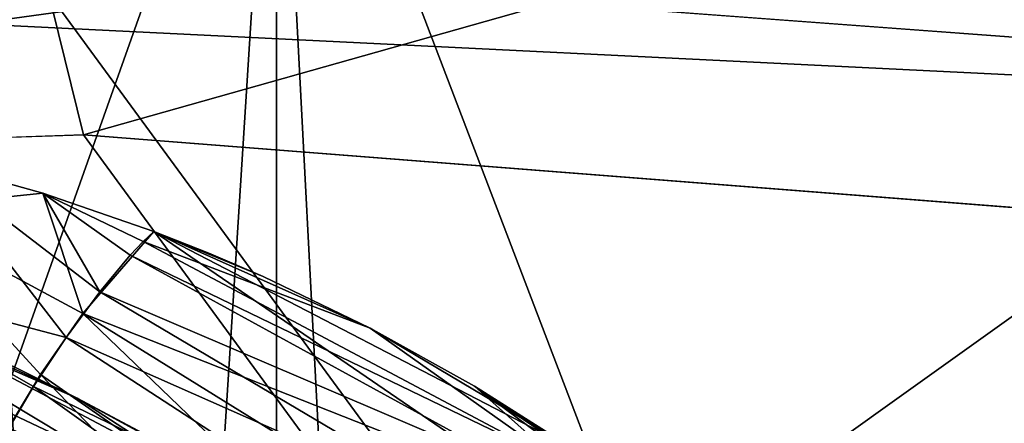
# Model space of a CAD drawing. Header units: metres. Extents: x -904 to 0, y -908 to 0.
# Tile 125 of 135: x -243.28 to -228.05, y -63.83 to -57.6. Entities that reach past the tile are written whole.
import ezdxf

# ---------------------------------------------------------------- set-up
doc = ezdxf.new("R2010")
doc.units = ezdxf.units.M

msp = doc.modelspace()

# ---------------------------------------------------------------- linework, layer by layer
at = {"layer": 'None'}
for points in [[(-309.403992, -35.91481, 661.833374), (-273.966705, -181.177963, 658.029663), (-240.875107, -152.150711, 658.789795)], [(-279.686188, -47.13221, 661.539673), (-309.403992, -35.91481, 661.833374), (-240.875107, -152.150711, 658.789795)], [(-240.875107, -152.150711, 658.789795), (-242.678009, -75.317757, 660.801697), (-279.686188, -47.13221, 661.539673)], [(-242.678009, -75.317757, 660.801697), (-251.280319, -61.069084, 661.174744), (-279.686188, -47.13221, 661.539673)], [(-245.317902, -51.56432, 228.596802), (-242.650131, -103.940552, 237.516327), (-263.57016, -110.645126, 244.626434)], [(-239.308899, -51.564125, 2023.590088), (-248.179916, -58.419704, 2018.239624), (-243.977341, -64.704613, 2019.13501)], [(-239.308899, -51.564125, 2023.590088), (-248.175079, -51.564159, 2019.448486), (-248.179916, -58.419704, 2018.239624)], [(-245.317902, -51.56432, 228.596802), (-239.314407, -51.557915, 226.902679), (-242.650131, -103.940552, 237.516327)], [(-239.308945, -68.97316, 2020.520264), (-239.308899, -51.564125, 2023.590088), (-243.977341, -64.704613, 2019.13501)], [(-239.314407, -51.557915, 226.902679), (-221.221985, -98.890182, 230.553024), (-242.650131, -103.940552, 237.516327)], [(-239.314407, -51.557915, 226.902679), (-223.317856, -52.233398, 222.626984), (-221.221985, -98.890182, 230.553024)], [(-238.364059, -69.631866, 2020.825439), (-239.308899, -51.564125, 2023.590088), (-239.308945, -68.97316, 2020.520264)], [(-215.260452, -53.132961, 2033.22522), (-239.308899, -51.564125, 2023.590088), (-238.364059, -69.631866, 2020.825439)], [(-248.986176, -60.178795, 750.940918), (-242.390198, -63.443642, 796.162354), (-265.133575, -52.875401, 795.994263)], [(-265.133575, -52.875401, 795.994263), (-242.390198, -63.443642, 796.162354), (-261.811066, -54.986488, 841.331909)], [(-231.748611, -72.892342, 2023.12439), (-215.260452, -53.132961, 2033.22522), (-238.364059, -69.631866, 2020.825439)], [(-231.748611, -72.892342, 2023.12439), (-224.452255, -74.390381, 2025.841675), (-215.260452, -53.132961, 2033.22522)], [(-261.811066, -54.986488, 841.331909), (-238.295258, -66.105843, 841.579407), (-260.638489, -56.582916, 886.756042)], [(-242.390198, -63.443642, 796.162354), (-238.295258, -66.105843, 841.579407), (-261.811066, -54.986488, 841.331909)], [(-251.154343, -61.122116, 661.569153), (-238.33371, -66.588646, 706.081116), (-258.0224, -56.306564, 706.032776)], [(-258.0224, -56.306564, 706.032776), (-238.33371, -66.588646, 706.081116), (-248.986176, -60.178795, 750.940918)], [(-261.458008, -57.706783, 932.164246), (-260.638489, -56.582916, 886.756042), (-236.636642, -68.198532, 887.077698)], [(-260.638489, -56.582916, 886.756042), (-238.295258, -66.105843, 841.579407), (-236.636642, -68.198532, 887.077698)], [(-261.458008, -57.706783, 932.164246), (-236.880447, -69.975159, 932.550049), (-265.13623, -58.537857, 977.415955)], [(-236.880447, -69.975159, 932.550049), (-261.458008, -57.706783, 932.164246), (-236.636642, -68.198532, 887.077698)], [(-265.13623, -58.537857, 977.415955), (-240.725616, -70.70665, 977.855347), (-270.957214, -60.12051, 1022.408875)], [(-265.13623, -58.537857, 977.415955), (-236.880447, -69.975159, 932.550049), (-240.725616, -70.70665, 977.855347)], [(-245.995422, -61.60281, 2015.587891), (-244.663727, -59.789856, 2014.891479), (-242.559174, -62.50666, 2017.408447)], [(-244.663773, -59.78989, 2014.891357), (-245.302017, -60.525383, 2015.717651), (-242.922729, -60.276382, 2015.392822)], [(-244.663742, -59.789871, 2014.891479), (-244.663773, -59.78989, 2014.891357), (-242.922729, -60.276382, 2015.392822)], [(-242.922714, -60.276363, 2015.392822), (-244.663727, -59.789856, 2014.891479), (-244.663742, -59.789871, 2014.891479)], [(-242.922714, -60.276363, 2015.392822), (-244.663742, -59.789871, 2014.891479), (-242.922729, -60.276382, 2015.392822)], [(-242.922684, -60.276348, 2015.392822), (-244.663727, -59.789856, 2014.891479), (-242.922714, -60.276363, 2015.392822)], [(-244.663727, -59.789856, 2014.891479), (-242.040283, -61.800407, 2017.140625), (-242.559174, -62.50666, 2017.408447)], [(-244.663727, -59.789856, 2014.891479), (-242.922684, -60.276348, 2015.392822), (-242.040283, -61.800407, 2017.140625)], [(-270.957214, -60.12051, 1022.408875), (-240.725616, -70.70665, 977.855347), (-246.042374, -72.074631, 1022.901794)], [(-238.33371, -66.588646, 706.081116), (-228.169373, -71.188133, 751.055359), (-248.986176, -60.178795, 750.940918)], [(-248.986176, -60.178795, 750.940918), (-228.169373, -71.188133, 751.055359), (-242.390198, -63.443642, 796.162354)], [(-245.302017, -60.525383, 2015.717651), (-242.304413, -62.135075, 2017.296509), (-242.922729, -60.276382, 2015.392822)], [(-242.922729, -60.276382, 2015.392822), (-241.203369, -60.868935, 2015.853882), (-242.922714, -60.276363, 2015.392822)], [(-242.922729, -60.276382, 2015.392822), (-242.304413, -62.135075, 2017.296509), (-241.203369, -60.868935, 2015.853882)], [(-241.203339, -60.868916, 2015.853882), (-242.922684, -60.276348, 2015.392822), (-242.922714, -60.276363, 2015.392822)], [(-241.203369, -60.868935, 2015.853882), (-241.203339, -60.868916, 2015.853882), (-242.922714, -60.276363, 2015.392822)], [(-241.203308, -60.8689, 2015.853882), (-242.922684, -60.276348, 2015.392822), (-241.203339, -60.868916, 2015.853882)], [(-242.922684, -60.276348, 2015.392822), (-241.569656, -61.232773, 2016.600708), (-242.040283, -61.800407, 2017.140625)], [(-241.203293, -60.868912, 2015.853882), (-241.369843, -61.021999, 2016.247803), (-242.922684, -60.276348, 2015.392822)], [(-241.369843, -61.021999, 2016.247803), (-241.569656, -61.232773, 2016.600708), (-242.922684, -60.276348, 2015.392822)], [(-241.203308, -60.8689, 2015.853882), (-241.203293, -60.868896, 2015.853882), (-242.922684, -60.276348, 2015.392822)], [(-241.203293, -60.868896, 2015.853882), (-241.203293, -60.868896, 2015.853882), (-242.922684, -60.276348, 2015.392822)], [(-242.922684, -60.276348, 2015.392822), (-241.203293, -60.868896, 2015.853882), (-241.203293, -60.868896, 2015.853882)], [(-241.203293, -60.868896, 2015.853882), (-241.203278, -60.868896, 2015.853882), (-242.922684, -60.276348, 2015.392822)], [(-241.203278, -60.868896, 2015.853882), (-241.203293, -60.868912, 2015.853882), (-242.922684, -60.276348, 2015.392822)], [(-242.304413, -62.135075, 2017.296509), (-245.302017, -60.525383, 2015.717651), (-242.955902, -63.078804, 2017.393433)], [(-245.302017, -60.525383, 2015.717651), (-243.515701, -64.00872, 2017.009888), (-242.955902, -63.078804, 2017.393433)], [(-242.304413, -62.135075, 2017.296509), (-235.321075, -64.893387, 2018.464233), (-241.203369, -60.868935, 2015.853882)], [(-241.369843, -61.021999, 2016.247803), (-241.203293, -60.868912, 2015.853882), (-237.858414, -62.363125, 2016.646973)], [(-241.203339, -60.868916, 2015.853882), (-241.203369, -60.868935, 2015.853882), (-237.858429, -62.363094, 2016.646851)], [(-235.321075, -64.893387, 2018.464233), (-234.679367, -64.248306, 2017.259521), (-241.203369, -60.868935, 2015.853882)], [(-241.203369, -60.868935, 2015.853882), (-234.679367, -64.248306, 2017.259521), (-237.858429, -62.363094, 2016.646851)], [(-240.354156, -61.204361, 2016.068481), (-241.203308, -60.8689, 2015.853882), (-241.203339, -60.868916, 2015.853882)], [(-240.354156, -61.204361, 2016.068481), (-241.203339, -60.868916, 2015.853882), (-239.513123, -61.565487, 2016.272339)], [(-241.203339, -60.868916, 2015.853882), (-237.858429, -62.363094, 2016.646851), (-239.513123, -61.565487, 2016.272339)], [(-241.203293, -60.868896, 2015.853882), (-241.203308, -60.8689, 2015.853882), (-240.354156, -61.204361, 2016.068481)], [(-241.203293, -60.868912, 2015.853882), (-241.203278, -60.868896, 2015.853882), (-239.513107, -61.565487, 2016.272339)], [(-241.203278, -60.868896, 2015.853882), (-241.203293, -60.868896, 2015.853882), (-239.513107, -61.565487, 2016.272339)], [(-239.513107, -61.565487, 2016.272339), (-241.203293, -60.868896, 2015.853882), (-240.354141, -61.204361, 2016.068481)], [(-241.203293, -60.868896, 2015.853882), (-241.203293, -60.868896, 2015.853882), (-240.354141, -61.204361, 2016.068481)], [(-240.354141, -61.204361, 2016.068481), (-241.203293, -60.868896, 2015.853882), (-240.354141, -61.204361, 2016.068481)], [(-241.203293, -60.868896, 2015.853882), (-241.203293, -60.868896, 2015.853882), (-240.354141, -61.204361, 2016.068481)], [(-240.354141, -61.204361, 2016.068481), (-241.203293, -60.868896, 2015.853882), (-240.354156, -61.204361, 2016.068481)], [(-237.858414, -62.363125, 2016.646973), (-241.203293, -60.868912, 2015.853882), (-239.513107, -61.565487, 2016.272339)], [(-239.513107, -61.565487, 2016.272339), (-241.203278, -60.868896, 2015.853882), (-239.513107, -61.565487, 2016.272339)], [(-251.154343, -61.122116, 661.569153), (-251.280319, -61.069084, 661.174744), (-242.678009, -75.317757, 660.801697)], [(-241.569656, -61.232773, 2016.600708), (-241.369843, -61.021999, 2016.247803), (-234.902328, -64.454865, 2017.775391)], [(-234.902328, -64.454865, 2017.775391), (-241.369843, -61.021999, 2016.247803), (-237.858414, -62.363125, 2016.646973)], [(-238.33371, -66.588646, 706.081116), (-251.154343, -61.122116, 661.569153), (-238.338226, -71.66597, 691.690125)], [(-238.338226, -71.66597, 691.690125), (-251.154343, -61.122116, 661.569153), (-242.678009, -75.317757, 660.801697)], [(-240.354156, -61.204361, 2016.068481), (-239.513123, -61.565487, 2016.272339), (-240.354141, -61.204361, 2016.068481)], [(-239.513123, -61.565487, 2016.272339), (-239.513123, -61.565487, 2016.272339), (-240.354141, -61.204361, 2016.068481)], [(-239.513123, -61.565487, 2016.272339), (-239.513107, -61.565487, 2016.272339), (-240.354141, -61.204361, 2016.068481)], [(-240.354141, -61.204361, 2016.068481), (-240.354141, -61.204361, 2016.068481), (-239.513123, -61.565487, 2016.272339)], [(-240.354141, -61.204361, 2016.068481), (-239.513123, -61.565487, 2016.272339), (-239.513123, -61.565487, 2016.272339)], [(-242.040283, -61.800407, 2017.140625), (-241.569656, -61.232773, 2016.600708), (-235.169952, -64.737556, 2018.245239)], [(-235.169952, -64.737556, 2018.245239), (-241.569656, -61.232773, 2016.600708), (-234.902328, -64.454865, 2017.775391)], [(-243.500519, -63.99976, 2017.033325), (-245.995422, -61.60281, 2015.587891), (-243.064087, -63.267048, 2017.371704)], [(-245.995422, -61.60281, 2015.587891), (-242.559174, -62.50666, 2017.408447), (-243.064087, -63.267048, 2017.371704)], [(-239.513123, -61.565487, 2016.272339), (-237.858429, -62.363094, 2016.646851), (-239.513123, -61.565487, 2016.272339)], [(-237.858429, -62.363094, 2016.646851), (-239.513123, -61.565487, 2016.272339), (-239.513123, -61.565487, 2016.272339)], [(-239.513107, -61.565487, 2016.272339), (-239.513123, -61.565487, 2016.272339), (-237.858414, -62.363094, 2016.646851)], [(-239.513123, -61.565487, 2016.272339), (-237.858429, -62.363094, 2016.646851), (-237.858414, -62.363094, 2016.646851)], [(-239.513107, -61.565487, 2016.272339), (-237.858414, -62.363094, 2016.646851), (-237.858414, -62.363098, 2016.646851)], [(-237.858414, -62.363125, 2016.646973), (-239.513107, -61.565487, 2016.272339), (-237.858414, -62.36311, 2016.646851)], [(-239.513107, -61.565487, 2016.272339), (-237.858414, -62.363098, 2016.646851), (-237.858414, -62.36311, 2016.646851)], [(-237.858414, -62.363094, 2016.646851), (-237.858414, -62.363094, 2016.646851), (-239.513107, -61.565487, 2016.272339)], [(-237.858414, -62.363094, 2016.646851), (-237.858414, -62.363094, 2016.646851), (-239.513107, -61.565487, 2016.272339)], [(-239.513107, -61.565487, 2016.272339), (-237.858414, -62.363094, 2016.646851), (-239.513107, -61.565487, 2016.272339)], [(-242.559174, -62.50666, 2017.408447), (-242.040283, -61.800407, 2017.140625), (-235.800262, -65.498192, 2018.965454)], [(-235.800262, -65.498192, 2018.965454), (-242.040283, -61.800407, 2017.140625), (-235.169952, -64.737556, 2018.245239)], [(-242.304413, -62.135075, 2017.296509), (-242.955902, -63.078804, 2017.393433), (-237.026596, -67.205513, 2019.340576)], [(-237.026596, -67.205513, 2019.340576), (-236.154068, -65.941803, 2019.209229), (-242.304413, -62.135075, 2017.296509)], [(-236.154068, -65.941803, 2019.209229), (-235.321075, -64.893387, 2018.464233), (-242.304413, -62.135075, 2017.296509)], [(-234.679367, -64.248306, 2017.259521), (-234.679276, -64.248283, 2017.259277), (-237.858429, -62.363094, 2016.646851)], [(-237.858429, -62.363094, 2016.646851), (-234.679276, -64.248283, 2017.259277), (-237.858414, -62.363094, 2016.646851)], [(-234.679276, -64.248283, 2017.259277), (-234.67926, -64.248283, 2017.259277), (-237.858414, -62.363094, 2016.646851)], [(-237.858414, -62.363094, 2016.646851), (-234.67926, -64.248283, 2017.259277), (-237.858414, -62.363094, 2016.646851)], [(-234.67926, -64.248283, 2017.259277), (-234.67926, -64.248291, 2017.259277), (-237.858414, -62.363094, 2016.646851)], [(-237.858414, -62.363094, 2016.646851), (-234.67926, -64.248291, 2017.259277), (-237.858414, -62.363094, 2016.646851)], [(-234.67926, -64.248291, 2017.259277), (-234.679245, -64.248291, 2017.259277), (-237.858414, -62.363094, 2016.646851)], [(-237.858414, -62.363094, 2016.646851), (-234.679245, -64.248291, 2017.259277), (-236.245132, -63.258457, 2016.976196)], [(-237.858414, -62.363094, 2016.646851), (-236.245132, -63.258457, 2016.976196), (-237.858414, -62.363098, 2016.646851)], [(-237.858414, -62.363098, 2016.646851), (-236.245132, -63.258457, 2016.976196), (-237.858414, -62.36311, 2016.646851)], [(-236.245132, -63.258457, 2016.976196), (-236.245132, -63.258469, 2016.976196), (-237.858414, -62.36311, 2016.646851)], [(-237.858414, -62.36311, 2016.646851), (-236.245132, -63.258469, 2016.976196), (-237.858414, -62.363125, 2016.646973)], [(-236.245132, -63.258469, 2016.976196), (-236.245148, -63.258488, 2016.976318), (-237.858414, -62.363125, 2016.646973)], [(-237.858414, -62.363125, 2016.646973), (-236.245148, -63.258488, 2016.976318), (-234.902328, -64.454865, 2017.775391)], [(-243.064087, -63.267048, 2017.371704), (-242.559174, -62.50666, 2017.408447), (-236.495209, -66.444321, 2019.322388)], [(-236.495209, -66.444321, 2019.322388), (-242.559174, -62.50666, 2017.408447), (-235.800262, -65.498192, 2018.965454)], [(-242.955902, -63.078804, 2017.393433), (-243.515701, -64.00872, 2017.009888), (-237.776291, -68.450684, 2018.828735)], [(-242.955902, -63.078804, 2017.393433), (-237.776291, -68.450684, 2018.828735), (-237.026596, -67.205513, 2019.340576)], [(-243.500519, -63.99976, 2017.033325), (-243.064087, -63.267048, 2017.371704), (-237.171417, -67.462875, 2019.271851)], [(-237.171417, -67.462875, 2019.271851), (-243.064087, -63.267048, 2017.371704), (-236.495209, -66.444321, 2019.322388)], [(-236.245132, -63.258469, 2016.976196), (-234.679245, -64.248306, 2017.259277), (-236.245148, -63.258488, 2016.976318)], [(-234.679245, -64.248306, 2017.259277), (-234.67926, -64.248329, 2017.259277), (-236.245148, -63.258488, 2016.976318)], [(-236.245148, -63.258488, 2016.976318), (-234.67926, -64.248329, 2017.259277), (-234.679474, -64.248604, 2017.259766)], [(-234.68042, -64.24955, 2017.262207), (-236.245148, -63.258488, 2016.976318), (-234.679764, -64.248917, 2017.260498)], [(-234.679764, -64.248917, 2017.260498), (-236.245148, -63.258488, 2016.976318), (-234.679474, -64.248604, 2017.259766)], [(-234.784073, -64.341568, 2017.519897), (-236.245148, -63.258488, 2016.976318), (-234.729401, -64.292313, 2017.388428)], [(-234.729401, -64.292313, 2017.388428), (-236.245148, -63.258488, 2016.976318), (-234.7034, -64.269592, 2017.32251)], [(-236.245148, -63.258488, 2016.976318), (-234.690842, -64.25872, 2017.289795), (-234.7034, -64.269592, 2017.32251)], [(-236.245148, -63.258488, 2016.976318), (-234.784073, -64.341568, 2017.519897), (-234.902328, -64.454865, 2017.775391)], [(-234.681824, -64.250832, 2017.265991), (-234.684753, -64.253433, 2017.273804), (-236.245148, -63.258488, 2016.976318)], [(-234.684753, -64.253433, 2017.273804), (-234.690842, -64.25872, 2017.289795), (-236.245148, -63.258488, 2016.976318)], [(-236.245148, -63.258488, 2016.976318), (-234.68042, -64.24955, 2017.262207), (-234.681824, -64.250832, 2017.265991)], [(-234.679245, -64.248291, 2017.259277), (-234.679245, -64.248291, 2017.259277), (-236.245132, -63.258457, 2016.976196)], [(-236.245132, -63.258457, 2016.976196), (-234.679245, -64.248291, 2017.259277), (-236.245132, -63.258469, 2016.976196)], [(-234.679245, -64.248291, 2017.259277), (-234.679245, -64.248306, 2017.259277), (-236.245132, -63.258469, 2016.976196)], [(-228.169373, -71.188133, 751.055359), (-220.589874, -75.054581, 796.356384), (-242.390198, -63.443642, 796.162354)], [(-242.390198, -63.443642, 796.162354), (-220.589874, -75.054581, 796.356384), (-238.295258, -66.105843, 841.579407)]]:
    msp.add_3dface(points, dxfattribs=at)
at = {"layer": 'None012346'}
for points in [[(-243.170029, -56.729248, 123.995758), (-226.018829, -51.947491, 160.059708), (-222.050903, -58.298695, 123.954659)], [(-243.739731, -53.519718, 163.059708), (-262.718689, -60.035652, 126.910202), (-242.291733, -59.376686, 126.92746)], [(-225.130417, -54.530151, 163.059708), (-243.739731, -53.519718, 163.059708), (-242.291733, -59.376686, 126.92746)], [(-225.130417, -54.530151, 163.059708), (-242.291733, -59.376686, 126.92746), (-221.537735, -60.995937, 126.885056)], [(-264.332214, -57.531643, 123.974747), (-243.170029, -56.729248, 123.995758), (-63.008152, -302.295593, 117.565376)], [(-63.008152, -302.295593, 117.565376), (-243.170029, -56.729248, 123.995758), (-222.050903, -58.298695, 123.954659)], [(-297.830109, -60.486073, 123.897385), (-264.332214, -57.531643, 123.974747), (-63.008152, -302.295593, 117.565376)], [(-242.291733, -59.376686, 126.92746), (-262.718689, -60.035652, 126.910202), (-65.261642, -300.990356, 120.600586)], [(-65.261642, -300.990356, 120.600586), (-221.537735, -60.995937, 126.885056), (-242.291733, -59.376686, 126.92746)], [(-262.718689, -60.035652, 126.910202), (-296.668427, -62.81105, 126.837532), (-65.261642, -300.990356, 120.600586)], [(-63.008152, -302.295593, 117.565376), (-331.364288, -63.040817, 123.830482), (-297.830109, -60.486073, 123.897385)], [(-65.261642, -300.990356, 120.600586), (-296.668427, -62.81105, 126.837532), (-330.762848, -65.236298, 126.774025)], [(-398.51358, -66.948952, 123.728142), (-331.364288, -63.040817, 123.830482), (-63.008152, -302.295593, 117.565376)]]:
    msp.add_3dface(points, dxfattribs=at)
at = {"layer": 'None012347'}
for points in [[(-244.000732, -57.658901, 2075.415527), (-244.000732, -54.171215, 2063.023926), (-225.387787, -55.085995, 2063.023926)], [(-244.000732, -194.320099, 2170), (-234.308243, -195.274841, 2170), (-244.000732, -55.043732, 2077.158691)], [(-234.308243, -195.274841, 2170), (-225.479599, -55.953701, 2077.158691), (-244.000732, -55.043732, 2077.158691)], [(-225.735916, -58.556271, 2075.415527), (-244.000732, -57.658901, 2075.415527), (-225.387787, -55.085995, 2063.023926)], [(-225.479599, -55.953701, 2077.158691), (-234.308243, -195.274841, 2170), (-207.136871, -58.674908, 2077.158691)], [(-244.000732, -195.265991, 2167.144043), (-244.000732, -57.658901, 2075.415527), (-225.735916, -58.556271, 2075.415527)], [(-207.647079, -61.239811, 2075.415527), (-244.000732, -195.265991, 2167.144043), (-225.735916, -58.556271, 2075.415527)], [(-234.308243, -195.274841, 2170), (-224.988235, -198.102173, 2170), (-207.136871, -58.674908, 2077.158691)], [(-234.492783, -196.202545, 2167.144043), (-244.000732, -195.265991, 2167.144043), (-207.647079, -61.239811, 2075.415527)], [(-189.908386, -65.68351, 2075.415527), (-234.492783, -196.202545, 2167.144043), (-207.647079, -61.239811, 2075.415527)]]:
    msp.add_3dface(points, dxfattribs=at)

doc.saveas('drawing.dxf')
